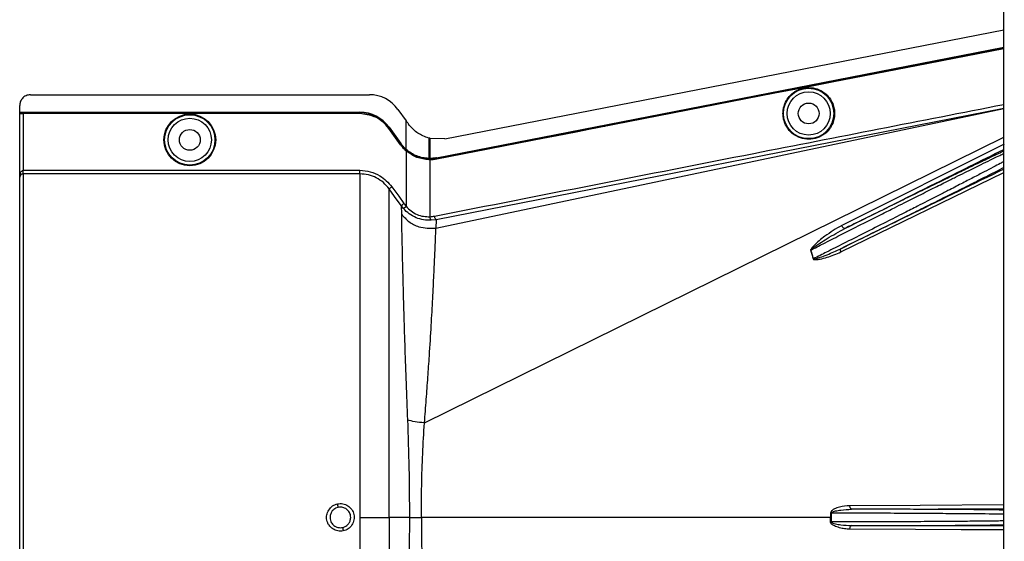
# Model space of a CAD drawing. Header units: inches. Extents: x -3977 to 448, y -4288 to 2176.
# Tile 24 of 206: x -3977 to -3840, y -2441 to -2368. Entities that reach past the tile are written whole.
import ezdxf

# ---------------------------------------------------------------- set-up
doc = ezdxf.new("R2010")
doc.units = ezdxf.units.IN
doc.header["$MEASUREMENT"] = 0

msp = doc.modelspace()

# ---------------------------------------------------------------- linework, layer by layer
at = {"color": 7, "linetype": 'Continuous', "lineweight": 25}
msp.add_line((-3840.214, -2507.619), (-3840.214, -2222.619), dxfattribs=at)
at = {"color": 2, "linetype": 'Continuous', "lineweight": 25}
for p, q in [((-3918.156, -2384.853), (-3840.214, -2369.686)), ((-3864.119, -2376.973), (-3864.127, -2376.93)), ((-3975.915, -2378.73), (-3928.647, -2378.73)), ((-3872.107, -2378.528), (-3872.116, -2378.485)), ((-3977.415, -2381.17), (-3977.415, -2380.23)), ((-3977.415, -2381.17), (-3929.977, -2381.17)), ((-3977.415, -2381.2), (-3977.415, -2381.17)), ((-3977.415, -2381.2), (-3929.977, -2381.2)), ((-3977.415, -2381.32), (-3977.415, -2381.2)), ((-3977.415, -2381.32), (-3929.977, -2381.32)), ((-3977.415, -2381.32), (-3977.415, -2381.355)), ((-3977.415, -2390.211), (-3977.415, -2381.355)), ((-3976.915, -2381.363), (-3976.915, -2389.261)), ((-3929.977, -2381.363), (-3976.915, -2381.363)), ((-3929.977, -2381.2), (-3929.977, -2381.17)), ((-3929.977, -2381.32), (-3929.977, -2381.363)), ((-3924.677, -2380.764), (-3923.538, -2382.347)), ((-3919.386, -2397.321), (-3840.214, -2380.666)), ((-3840.214, -2380.625), (-3919.335, -2396.137)), ((-3923.538, -2386.35), (-3923.538, -2382.347)), ((-3925.954, -2383.425), (-3925.918, -2383.4)), ((-3924.313, -2385.706), (-3925.954, -2383.425)), ((-3925.918, -2383.25), (-3925.943, -2383.268)), ((-3925.943, -2383.268), (-3924.302, -2385.549)), ((-3925.918, -2383.25), (-3924.277, -2385.531)), ((-3925.918, -2383.4), (-3924.277, -2385.681)), ((-3924.313, -2385.706), (-3924.277, -2385.681)), ((-3924.302, -2385.549), (-3924.277, -2385.531)), ((-3920.98, -2424.438), (-3840.214, -2384.657)), ((-3920.375, -2384.761), (-3920.375, -2385.173)), ((-3920.375, -2385.173), (-3920.375, -2387.602)), ((-3920.216, -2384.801), (-3920.216, -2385.143)), ((-3920.196, -2384.806), (-3920.216, -2384.801)), ((-3920.216, -2385.143), (-3920.216, -2387.603)), ((-3918.156, -2384.853), (-3920.196, -2384.806)), ((-3840.145, -2385.638), (-3862.811, -2396.931)), ((-3923.567, -2386.532), (-3923.538, -2386.5)), ((-3923.538, -2386.35), (-3923.559, -2386.373)), ((-3923.538, -2386.391), (-3923.538, -2386.5)), ((-3923.538, -2386.5), (-3922.054, -2387.363)), ((-3923.538, -2386.558), (-3923.538, -2394.262)), ((-3920.376, -2387.796), (-3920.374, -2387.752)), ((-3920.375, -2387.632), (-3920.216, -2387.634)), ((-3920.374, -2387.752), (-3920.374, -2387.632)), ((-3920.216, -2387.797), (-3920.216, -2395.725)), ((-3919.284, -2387.511), (-3919.278, -2387.542)), ((-3919.276, -2387.705), (-3919.284, -2387.661)), ((-3976.915, -2389.76), (-3976.915, -2389.261)), ((-3976.915, -2389.261), (-3929.977, -2389.261)), ((-3929.977, -2389.76), (-3976.915, -2389.76)), ((-3976.915, -2389.76), (-3976.915, -2485.477)), ((-3862.942, -2400.636), (-3840.214, -2389.546)), ((-3977.415, -2484.978), (-3977.415, -2390.211)), ((-3924.239, -2394.185), (-3924.197, -2395.356)), ((-3923.911, -2394.594), (-3924.239, -2394.185)), ((-3923.911, -2394.594), (-3923.538, -2394.262)), ((-3919.335, -2396.137), (-3920.044, -2396.223)), ((-3919.335, -2396.137), (-3919.386, -2397.321)), ((-3866.743, -2401.575), (-3867.107, -2400.37)), ((-3929.977, -2437.619), (-3925.918, -2437.619)), ((-3923.081, -2437.619), (-3925.918, -2437.619)), ((-3923.081, -2437.619), (-3921.413, -2437.619)), ((-3864.356, -2437.619), (-3921.413, -2437.619)), ((-3864.356, -2437.619), (-3864.237, -2437.619)), ((-3864.238, -2436.988), (-3859.414, -2436.983)), ((-3859.414, -2438.255), (-3864.238, -2438.25))]:
    msp.add_line(p, q, dxfattribs=at)
at = {"color": 2, "linetype": 'Continuous', "lineweight": 25, "flags": 128}
for points in [[(-3919.284, -2387.511), (-3874.975, -2378.891), (-3840.214, -2372.124)], [(-3919.278, -2387.542), (-3874.985, -2378.924), (-3840.214, -2372.155)], [(-3864.127, -2376.93), (-3850.719, -2374.319), (-3840.214, -2372.274)], [(-3840.214, -2372.319), (-3853.584, -2374.922), (-3864.119, -2376.973)], [(-3872.116, -2378.485), (-3867.642, -2377.614), (-3864.127, -2376.93)], [(-3864.119, -2376.973), (-3868.592, -2377.844), (-3872.107, -2378.528)], [(-3919.284, -2387.661), (-3912.571, -2386.356), (-3906.971, -2385.266), (-3902.484, -2384.394), (-3899.849, -2383.881), (-3897.84, -2383.49), (-3896.457, -2383.221), (-3895.83, -2383.099), (-3895.729, -2383.08), (-3895.707, -2383.075), (-3895.702, -2383.074), (-3895.701, -2383.074), (-3895.701, -2383.074), (-3895.701, -2383.074), (-3895.701, -2383.074), (-3895.701, -2383.074), (-3895.701, -2383.074), (-3895.701, -2383.074), (-3895.701, -2383.074), (-3895.701, -2383.074), (-3895.7, -2383.074), (-3872.116, -2378.485)], [(-3872.107, -2378.528), (-3898.522, -2383.668), (-3919.276, -2387.705)], [(-3920.216, -2387.603), (-3920.216, -2387.621), (-3920.216, -2387.634)], [(-3924.239, -2394.185), (-3925.167, -2392.892), (-3925.918, -2391.845)], [(-3925.512, -2391.554), (-3924.572, -2392.864), (-3923.833, -2393.893)], [(-3862.363, -2397.367), (-3862.41, -2397.376), (-3862.465, -2397.363), (-3862.525, -2397.329), (-3862.589, -2397.276), (-3862.652, -2397.206), (-3862.712, -2397.122), (-3862.766, -2397.029), (-3862.811, -2396.931)], [(-3862.934, -2400.176), (-3862.964, -2400.2), (-3862.986, -2400.236), (-3863, -2400.283), (-3863.005, -2400.341), (-3863.002, -2400.407), (-3862.99, -2400.48), (-3862.97, -2400.557), (-3862.942, -2400.636)], [(-3840.214, -2435.882), (-3851.872, -2435.937), (-3861.661, -2435.984)], [(-3861.422, -2436.484), (-3861.468, -2436.473), (-3861.513, -2436.444), (-3861.554, -2436.398), (-3861.59, -2436.336), (-3861.62, -2436.26), (-3861.642, -2436.174), (-3861.656, -2436.081), (-3861.661, -2435.984)], [(-3861.422, -2436.484), (-3849.377, -2436.426), (-3840.214, -2436.383)], [(-3864.238, -2436.988), (-3864.253, -2436.988), (-3864.269, -2436.988), (-3864.284, -2436.988), (-3864.299, -2436.988), (-3864.313, -2436.988), (-3864.328, -2436.988), (-3864.342, -2436.988), (-3864.356, -2436.988)], [(-3864.356, -2438.249), (-3864.342, -2438.249), (-3864.328, -2438.25), (-3864.313, -2438.25), (-3864.299, -2438.25), (-3864.284, -2438.25), (-3864.269, -2438.25), (-3864.253, -2438.25), (-3864.238, -2438.25)], [(-3861.661, -2439.254), (-3861.656, -2439.157), (-3861.642, -2439.063), (-3861.62, -2438.977), (-3861.59, -2438.902), (-3861.554, -2438.84), (-3861.513, -2438.793), (-3861.468, -2438.764), (-3861.422, -2438.754)], [(-3840.214, -2439.356), (-3846.152, -2439.328), (-3852.494, -2439.297), (-3861.661, -2439.254)], [(-3840.214, -2438.855), (-3851.958, -2438.799), (-3861.422, -2438.754)]]:
    msp.add_lwpolyline(points, dxfattribs=at)
at = {"color": 2, "linetype": 'Continuous', "lineweight": 25}
for centre, radius in [((-3867.414, -2381.339), 3.509), ((-3867.414, -2381.339), 3.012), ((-3867.414, -2381.339), 1.45), ((-3953.696, -2385.02), 3.605), ((-3953.696, -2385.02), 3.509), ((-3953.696, -2385.02), 3.012), ((-3953.696, -2385.02), 1.45)]:
    msp.add_circle(centre, radius, dxfattribs=at)
for centre, radius, start, end in [((-3928.647, -2383.62), 4.89, 35.73216, 90), ((-3929.977, -2386.17), 5, 35.73216, 90), ((-3929.977, -2386.17), 4.969, 35.73216, 90), ((-3919.622, -2395.798), 0.599, 172.9578, 225.17479), ((-3866.032, -2403.029), 2.868, 112.02204, 112.7694), ((-3865.622, -2405.365), 3.952, 106.4795, 107.15605), ((-3958.678, -2441.306), 26.168, 11.21699, 12.30669), ((-3906.731, -2433.932), 26.17, 191.2161, 192.30574)]:
    msp.add_arc(centre, radius, start, end, dxfattribs=at)
msp.add_ellipse((-3921.766, -2387.648), major_axis=(4.773, -0.033), ratio=0.0122176, start_param=1.2402323, end_param=1.2750713, dxfattribs=at)
for points, knots in [([(-3975.915, -2378.73), (-3976.128, -2378.756), (-3976.57, -2378.811), (-3977.073, -2379.217), (-3977.366, -2379.722), (-3977.399, -2380.065), (-3977.415, -2380.23)], [0, 0, 0, 0, 0.2702426, 0.562405, 0.7897212, 1, 1, 1, 1]), ([(-3870.998, -2381.339), (-3870.986, -2381.121), (-3870.961, -2380.646), (-3870.73, -2379.898), (-3870.283, -2379.112), (-3869.553, -2378.387), (-3868.558, -2377.862), (-3867.393, -2377.669), (-3866.229, -2377.862), (-3865.233, -2378.387), (-3864.504, -2379.112), (-3864.056, -2379.898), (-3863.826, -2380.646), (-3863.8, -2381.121), (-3863.789, -2381.339)], [0, 0, 0, 0, 0.0563094, 0.122835, 0.200993, 0.2913236, 0.3924071, 0.5, 0.6075929, 0.7086764, 0.799007, 0.877165, 0.9436906, 1, 1, 1, 1]), ([(-3919.579, -2395.645), (-3904.739, -2392.728), (-3878.286, -2387.527), (-3851.829, -2382.355), (-3840.214, -2380.084)], [0, 0, 0, 0, 0.56100047, 1, 1, 1, 1]), ([(-3977.415, -2381.355), (-3977.406, -2381.356), (-3977.388, -2381.358), (-3977.253, -2381.361), (-3977.085, -2381.363), (-3976.97, -2381.363), (-3976.915, -2381.363)], [0, 0, 0, 0, 0.27028, 0.5624538, 0.7897516, 1, 1, 1, 1]), ([(-3929.977, -2381.32), (-3929.541, -2381.354), (-3928.658, -2381.424), (-3927.169, -2382.042), (-3926.39, -2382.887), (-3925.918, -2383.4)], [0, 0, 0, 0, 0.27748629, 0.56199536, 1, 1, 1, 1]), ([(-3925.954, -2383.425), (-3926.234, -2383.094), (-3926.801, -2382.424), (-3928.161, -2381.584), (-3929.292, -2381.447), (-3929.977, -2381.363)], [0, 0, 0, 0, 0.2775345, 0.5620489, 1, 1, 1, 1]), ([(-3863.789, -2381.339), (-3863.8, -2381.557), (-3863.826, -2382.033), (-3864.056, -2382.78), (-3864.504, -2383.566), (-3865.233, -2384.291), (-3866.229, -2384.816), (-3867.393, -2385.009), (-3868.558, -2384.816), (-3869.553, -2384.291), (-3870.283, -2383.566), (-3870.73, -2382.78), (-3870.961, -2382.033), (-3870.986, -2381.557), (-3870.998, -2381.339)], [0, 0, 0, 0, 0.0563094, 0.122835, 0.200993, 0.2913236, 0.3924071, 0.5, 0.6075929, 0.7086764, 0.799007, 0.877165, 0.9436906, 1, 1, 1, 1]), ([(-3923.465, -2382.448), (-3923.479, -2382.43), (-3923.503, -2382.396), (-3923.528, -2382.362), (-3923.538, -2382.347)], [0, 0, 0, 0, 0.56, 1, 1, 1, 1]), ([(-3923.465, -2382.448), (-3923.417, -2382.516), (-3923.331, -2382.635), (-3923.245, -2382.755), (-3923.207, -2382.808)], [0, 0, 0, 0, 0.5599992, 1, 1, 1, 1]), ([(-3920.374, -2384.761), (-3920.651, -2384.672), (-3921.42, -2384.424), (-3922.432, -2383.758), (-3922.989, -2383.075), (-3923.207, -2382.808)], [0, 0, 0, 0, 0.2548715, 0.7080318, 1, 1, 1, 1]), ([(-3923.567, -2386.532), (-3923.719, -2386.389), (-3923.989, -2386.134), (-3924.214, -2385.837), (-3924.313, -2385.706)], [0, 0, 0, 0, 0.559821, 1, 1, 1, 1]), ([(-3924.302, -2385.549), (-3924.175, -2385.714), (-3923.949, -2386.008), (-3923.678, -2386.261), (-3923.559, -2386.373)], [0, 0, 0, 0, 0.5599982, 1, 1, 1, 1]), ([(-3923.538, -2386.35), (-3923.688, -2386.208), (-3923.957, -2385.954), (-3924.179, -2385.66), (-3924.277, -2385.531)], [0, 0, 0, 0, 0.5600007, 1, 1, 1, 1]), ([(-3924.277, -2385.681), (-3924.152, -2385.845), (-3923.927, -2386.138), (-3923.657, -2386.389), (-3923.538, -2386.5)], [0, 0, 0, 0, 0.5598194, 1, 1, 1, 1]), ([(-3920.352, -2384.767), (-3920.356, -2384.766), (-3920.364, -2384.764), (-3920.371, -2384.762), (-3920.374, -2384.761)], [0, 0, 0, 0, 0.56, 1, 1, 1, 1]), ([(-3920.216, -2384.801), (-3920.242, -2384.794), (-3920.287, -2384.783), (-3920.332, -2384.772), (-3920.352, -2384.767)], [0, 0, 0, 0, 0.5599961, 1, 1, 1, 1]), ([(-3923.567, -2386.532), (-3923.562, -2386.537), (-3923.552, -2386.546), (-3923.543, -2386.554), (-3923.538, -2386.558)], [0, 0, 0, 0, 0.56, 1, 1, 1, 1]), ([(-3923.559, -2386.373), (-3923.555, -2386.376), (-3923.548, -2386.382), (-3923.541, -2386.388), (-3923.538, -2386.391)], [0, 0, 0, 0, 0.56, 1, 1, 1, 1]), ([(-3920.374, -2387.602), (-3920.656, -2387.58), (-3921.22, -2387.536), (-3922.055, -2387.279), (-3922.85, -2386.899), (-3923.309, -2386.533), (-3923.538, -2386.35)], [0, 0, 0, 0, 0.2500257, 0.5001914, 0.7501772, 1, 1, 1, 1]), ([(-3923.538, -2386.391), (-3923.053, -2386.739), (-3922.086, -2387.434), (-3920.944, -2387.567), (-3920.375, -2387.632)], [0, 0, 0, 0, 0.5013928, 1, 1, 1, 1]), ([(-3920.376, -2387.796), (-3920.947, -2387.729), (-3922.09, -2387.596), (-3923.056, -2386.904), (-3923.538, -2386.558)], [0, 0, 0, 0, 0.4999469, 1, 1, 1, 1]), ([(-3867.107, -2400.37), (-3866.536, -2400.077), (-3865.214, -2399.401), (-3862.879, -2398.215), (-3860.102, -2396.818), (-3857.554, -2395.533), (-3855.548, -2394.524), (-3854.05, -2393.769), (-3852.314, -2392.899), (-3850.363, -2391.923), (-3848.47, -2390.976), (-3846.921, -2390.207), (-3845.641, -2389.573), (-3843.778, -2388.653), (-3842.074, -2387.813), (-3840.78, -2387.188), (-3840.379, -2387), (-3840.214, -2386.923)], [0, 0, 0, 0, 0.0557971, 0.1290266, 0.2196819, 0.3120848, 0.3631435, 0.4059713, 0.4530245, 0.5290433, 0.5979208, 0.6491742, 0.6988049, 0.7468443, 0.8814757, 0.9510725, 1, 1, 1, 1]), ([(-3862.363, -2397.367), (-3858.132, -2395.261), (-3850.75, -2391.588), (-3843.366, -2387.913), (-3840.214, -2386.345)], [0, 0, 0, 0, 0.57316954, 1, 1, 1, 1]), ([(-3840.214, -2386.592), (-3840.358, -2386.658), (-3840.564, -2386.754), (-3840.843, -2386.885), (-3840.968, -2386.944), (-3841.023, -2386.97), (-3841.063, -2386.989), (-3841.173, -2387.04), (-3841.569, -2387.228), (-3842.283, -2387.567), (-3843.231, -2388.021), (-3844.139, -2388.457), (-3845.02, -2388.882), (-3845.964, -2389.338), (-3846.968, -2389.825), (-3848.41, -2390.525), (-3850.221, -2391.406), (-3852.494, -2392.516), (-3854.902, -2393.695), (-3857.534, -2394.987), (-3860.077, -2396.239), (-3861.669, -2397.024), (-3862.363, -2397.367)], [0, 0, 0, 0, 0.0441158, 0.0631494, 0.0706998, 0.0749225, 0.0762757, 0.0802267, 0.1010313, 0.1668896, 0.225724, 0.270379, 0.3151425, 0.3605531, 0.4066245, 0.4529883, 0.5500771, 0.6312025, 0.7209691, 0.8241315, 0.9232766, 1, 1, 1, 1]), ([(-3920.216, -2387.797), (-3920.246, -2387.797), (-3920.299, -2387.797), (-3920.352, -2387.796), (-3920.376, -2387.796)], [0, 0, 0, 0, 0.5600001, 1, 1, 1, 1]), ([(-3920.375, -2387.632), (-3920.375, -2387.627), (-3920.375, -2387.616), (-3920.375, -2387.606), (-3920.374, -2387.602)], [0, 0, 0, 0, 0.56, 1, 1, 1, 1]), ([(-3920.374, -2387.752), (-3920.17, -2387.751), (-3919.804, -2387.749), (-3919.443, -2387.688), (-3919.284, -2387.661)], [0, 0, 0, 0, 0.5600766, 1, 1, 1, 1]), ([(-3919.284, -2387.511), (-3919.457, -2387.54), (-3919.766, -2387.592), (-3920.079, -2387.6), (-3920.216, -2387.603)], [0, 0, 0, 0, 0.5598333, 1, 1, 1, 1]), ([(-3920.216, -2387.634), (-3920.04, -2387.629), (-3919.725, -2387.619), (-3919.415, -2387.565), (-3919.278, -2387.542)], [0, 0, 0, 0, 0.5600547, 1, 1, 1, 1]), ([(-3919.276, -2387.705), (-3919.451, -2387.734), (-3919.762, -2387.786), (-3920.078, -2387.794), (-3920.216, -2387.797)], [0, 0, 0, 0, 0.5599609, 1, 1, 1, 1]), ([(-3840.214, -2388.051), (-3840.374, -2388.137), (-3840.756, -2388.343), (-3841.678, -2388.828), (-3842.925, -2389.48), (-3844.425, -2390.255), (-3846.125, -2391.13), (-3847.79, -2391.986), (-3849.395, -2392.805), (-3850.817, -2393.53), (-3852.4, -2394.335), (-3854.297, -2395.306), (-3856.785, -2396.564), (-3859.617, -2397.991), (-3862.399, -2399.389), (-3864.762, -2400.578), (-3866.133, -2401.268), (-3866.743, -2401.575)], [0, 0, 0, 0, 0.0482365, 0.1152897, 0.1842348, 0.2563186, 0.3260132, 0.3959118, 0.4455931, 0.4977478, 0.5420368, 0.603285, 0.6817737, 0.776956, 0.8661493, 0.9404978, 1, 1, 1, 1]), ([(-3977.415, -2390.211), (-3977.401, -2390.021), (-3977.383, -2389.768), (-3977.248, -2389.49), (-3977.149, -2389.363), (-3977.051, -2389.293), (-3976.972, -2389.265), (-3976.934, -2389.263), (-3976.915, -2389.261)], [0, 0, 0, 0, 0.4992923, 0.6664726, 0.8017544, 0.9097508, 0.956348, 1, 1, 1, 1]), ([(-3976.915, -2389.76), (-3976.936, -2389.761), (-3976.979, -2389.762), (-3977.071, -2389.778), (-3977.211, -2389.832), (-3977.382, -2389.987), (-3977.402, -2390.122), (-3977.415, -2390.211)], [0, 0, 0, 0, 0.0483457, 0.102766, 0.2380798, 0.4991701, 1, 1, 1, 1]), ([(-3929.977, -2389.261), (-3929.491, -2389.3), (-3928.521, -2389.378), (-3926.884, -2390.062), (-3926.032, -2390.989), (-3925.512, -2391.554)], [0, 0, 0, 0, 0.2811331, 0.5612645, 1, 1, 1, 1]), ([(-3925.918, -2391.845), (-3926.17, -2391.541), (-3926.674, -2390.93), (-3927.675, -2390.277), (-3928.791, -2389.842), (-3929.581, -2389.788), (-3929.977, -2389.761)], [0, 0, 0, 0, 0.2495121, 0.4997211, 0.7495793, 1, 1, 1, 1]), ([(-3862.934, -2400.176), (-3861.96, -2399.698), (-3859.872, -2398.672), (-3856.759, -2397.137), (-3853.762, -2395.655), (-3850.752, -2394.162), (-3847.807, -2392.696), (-3845.289, -2391.436), (-3843.167, -2390.369), (-3841.443, -2389.496), (-3840.546, -2389.035), (-3840.135, -2388.824)], [0, 0, 0, 0, 0.1075139, 0.2303747, 0.3399795, 0.4407806, 0.5761129, 0.698189, 0.7797257, 0.8989882, 1, 1, 1, 1]), ([(-3840.214, -2389.102), (-3844.445, -2391.164), (-3852.02, -2394.856), (-3859.591, -2398.547), (-3862.934, -2400.176)], [0, 0, 0, 0, 0.55846898, 1, 1, 1, 1]), ([(-3977.408, -2390.049), (-3977.41, -2390.08), (-3977.413, -2390.141), (-3977.414, -2390.188), (-3977.415, -2390.211)], [0, 0, 0, 0, 0.5230707, 1, 1, 1, 1]), ([(-3925.918, -2391.845), (-3925.911, -2391.84), (-3925.896, -2391.829), (-3925.801, -2391.761), (-3925.666, -2391.664), (-3925.562, -2391.59), (-3925.512, -2391.554)], [0, 0, 0, 0, 0.2405938, 0.5, 0.7594062, 1, 1, 1, 1]), ([(-3925.918, -2437.619), (-3925.918, -2435.696), (-3925.918, -2431.862), (-3925.918, -2426.196), (-3925.918, -2420.715), (-3925.918, -2415.498), (-3925.918, -2410.628), (-3925.918, -2406.184), (-3925.918, -2402.231), (-3925.918, -2398.837), (-3925.918, -2396.045), (-3925.918, -2393.923), (-3925.918, -2392.433), (-3925.918, -2392.042), (-3925.918, -2391.845)], [0, 0, 0, 0, 0.0835007, 0.1665231, 0.2500651, 0.3332635, 0.4163653, 0.4999954, 0.5830081, 0.6662479, 0.7498193, 0.8329143, 0.916285, 1, 1, 1, 1]), ([(-3924.239, -2394.185), (-3924.232, -2394.179), (-3924.217, -2394.168), (-3924.122, -2394.1), (-3923.987, -2394.003), (-3923.883, -2393.929), (-3923.833, -2393.893)], [0, 0, 0, 0, 0.240618, 0.5, 0.759382, 1, 1, 1, 1]), ([(-3923.833, -2393.893), (-3923.781, -2393.964), (-3923.687, -2394.091), (-3923.584, -2394.21), (-3923.538, -2394.262)], [0, 0, 0, 0, 0.5599594, 1, 1, 1, 1]), ([(-3924.197, -2395.356), (-3924.192, -2395.853), (-3924.182, -2396.843), (-3924.13, -2399.189), (-3924.061, -2402.102), (-3923.97, -2405.594), (-3923.858, -2409.603), (-3923.719, -2414.059), (-3923.552, -2418.881), (-3923.414, -2422.317), (-3923.344, -2424.039)], [0, 0, 0, 0, 0.1257187, 0.2502879, 0.3753933, 0.5005251, 0.6250881, 0.7505683, 0.8750215, 1, 1, 1, 1]), ([(-3924.197, -2395.356), (-3923.866, -2395.726), (-3923.193, -2396.481), (-3921.533, -2397.344), (-3920.195, -2397.33), (-3919.386, -2397.321)], [0, 0, 0, 0, 0.2761786, 0.5629357, 1, 1, 1, 1]), ([(-3920.044, -2396.223), (-3920.398, -2396.219), (-3921.105, -2396.211), (-3922.153, -2395.893), (-3923.127, -2395.37), (-3923.65, -2394.852), (-3923.911, -2394.594)], [0, 0, 0, 0, 0.2495808, 0.4989767, 0.7495561, 1, 1, 1, 1]), ([(-3923.538, -2394.262), (-3923.315, -2394.495), (-3922.87, -2394.958), (-3922.031, -2395.43), (-3921.126, -2395.716), (-3920.52, -2395.722), (-3920.216, -2395.725)], [0, 0, 0, 0, 0.25263713, 0.50354358, 0.75190953, 1, 1, 1, 1]), ([(-3920.216, -2395.725), (-3920.097, -2395.716), (-3919.883, -2395.701), (-3919.672, -2395.662), (-3919.579, -2395.645)], [0, 0, 0, 0, 0.5599329, 1, 1, 1, 1]), ([(-3919.335, -2396.137), (-3919.359, -2396.127), (-3919.409, -2396.108), (-3919.485, -2395.975), (-3919.544, -2395.811), (-3919.567, -2395.699), (-3919.579, -2395.645)], [0, 0, 0, 0, 0.2704256, 0.5623869, 0.7895723, 1, 1, 1, 1]), ([(-3920.98, -2424.438), (-3920.895, -2423.348), (-3920.726, -2421.18), (-3920.496, -2418.063), (-3920.258, -2414.575), (-3920.03, -2410.843), (-3919.822, -2407.052), (-3919.655, -2403.74), (-3919.526, -2400.97), (-3919.426, -2398.736), (-3919.4, -2397.794), (-3919.386, -2397.321)], [0, 0, 0, 0, 0.08440502, 0.16768297, 0.25082547, 0.37621147, 0.50059332, 0.62555508, 0.75046755, 0.8747621, 1, 1, 1, 1]), ([(-3862.811, -2396.931), (-3863.602, -2397.414), (-3864.967, -2398.247), (-3866.356, -2399.379), (-3866.982, -2400.052), (-3867.112, -2400.264), (-3867.141, -2400.342), (-3867.145, -2400.37), (-3867.143, -2400.38), (-3867.142, -2400.384)], [0, 0, 0, 0, 0.5029861, 0.8674561, 0.9562554, 0.986531, 0.994753, 0.9981691, 1, 1, 1, 1]), ([(-3867.107, -2400.37), (-3867.108, -2400.367), (-3867.109, -2400.363), (-3867.108, -2400.354), (-3867.103, -2400.336), (-3867.044, -2400.252), (-3866.911, -2400.152), (-3866.691, -2399.981), (-3866.346, -2399.741), (-3865.719, -2399.322), (-3864.395, -2398.474), (-3863.198, -2397.822), (-3862.363, -2397.367)], [0, 0, 0, 0, 0.0010741, 0.0021709, 0.0045573, 0.0104098, 0.0556879, 0.0929528, 0.1604429, 0.2818086, 0.4986546, 1, 1, 1, 1]), ([(-3867.142, -2400.384), (-3867.069, -2400.606), (-3866.94, -2401.004), (-3866.834, -2401.41), (-3866.788, -2401.588)], [0, 0, 0, 0, 0.5599586, 1, 1, 1, 1]), ([(-3866.788, -2401.588), (-3866.778, -2401.61), (-3866.76, -2401.653), (-3866.677, -2401.695), (-3866.529, -2401.71), (-3866.231, -2401.702), (-3865.65, -2401.599), (-3864.506, -2401.307), (-3863.567, -2400.904), (-3862.942, -2400.636)], [0, 0, 0, 0, 0.0152758, 0.0305323, 0.0634754, 0.1262277, 0.2512207, 0.5011926, 1, 1, 1, 1]), ([(-3866.743, -2401.575), (-3866.742, -2401.577), (-3866.741, -2401.583), (-3866.737, -2401.591), (-3866.73, -2401.597), (-3866.712, -2401.607), (-3866.651, -2401.612), (-3866.516, -2401.59), (-3866.231, -2401.518), (-3865.663, -2401.331), (-3864.532, -2400.911), (-3863.573, -2400.47), (-3862.935, -2400.177)], [0, 0, 0, 0, 0.0020234, 0.0039613, 0.0059873, 0.008217, 0.0197297, 0.050125, 0.1118242, 0.2383477, 0.493618, 1, 1, 1, 1]), ([(-3923.344, -2424.039), (-3923.266, -2426.27), (-3923.11, -2430.732), (-3923.091, -2435.324), (-3923.081, -2437.619)], [0, 0, 0, 0, 0.50013231, 1, 1, 1, 1]), ([(-3921.413, -2437.619), (-3921.404, -2436.131), (-3921.385, -2433.155), (-3921.243, -2428.731), (-3921.068, -2425.871), (-3920.98, -2424.438)], [0, 0, 0, 0, 0.3326232, 0.6656434, 1, 1, 1, 1]), ([(-3932.3, -2439.509), (-3932.424, -2439.528), (-3932.674, -2439.566), (-3933.177, -2439.505), (-3933.766, -2439.259), (-3934.23, -2438.818), (-3934.482, -2438.385), (-3934.601, -2438.025), (-3934.637, -2437.65), (-3934.589, -2437.153), (-3934.339, -2436.559), (-3933.906, -2436.087), (-3933.469, -2435.828), (-3933.231, -2435.762), (-3933.111, -2435.729)], [0, 0, 0, 0, 0.0624093, 0.1260247, 0.2505512, 0.3749718, 0.4381731, 0.5000325, 0.5626603, 0.6249545, 0.7484603, 0.8770445, 0.9382648, 1, 1, 1, 1]), ([(-3933.01, -2436.216), (-3933.134, -2436.253), (-3933.344, -2436.317), (-3933.618, -2436.496), (-3933.866, -2436.738), (-3934.095, -2437.117), (-3934.13, -2437.443), (-3934.148, -2437.619)], [0, 0, 0, 0, 0.1983237, 0.3364496, 0.5006588, 0.7301678, 1, 1, 1, 1]), ([(-3933.111, -2435.729), (-3932.858, -2435.704), (-3932.352, -2435.654), (-3931.629, -2435.957), (-3931.081, -2436.495), (-3930.774, -2437.204), (-3930.767, -2437.975), (-3931.045, -2438.69), (-3931.579, -2439.26), (-3932.059, -2439.426), (-3932.3, -2439.509)], [0, 0, 0, 0, 0.12513, 0.2501727, 0.3756048, 0.5001848, 0.6250973, 0.7500797, 0.8745612, 1, 1, 1, 1]), ([(-3931.262, -2437.619), (-3931.273, -2437.489), (-3931.292, -2437.245), (-3931.461, -2436.848), (-3931.737, -2436.521), (-3932.075, -2436.316), (-3932.375, -2436.212), (-3932.683, -2436.168), (-3932.9, -2436.2), (-3933.01, -2436.216)], [0, 0, 0, 0, 0.15143916, 0.28499962, 0.49952113, 0.64010338, 0.74464676, 0.87001835, 1, 1, 1, 1]), ([(-3861.661, -2435.984), (-3862.152, -2436.023), (-3862.89, -2436.082), (-3863.726, -2436.371), (-3864.106, -2436.6), (-3864.31, -2436.779), (-3864.341, -2436.919), (-3864.356, -2436.988)], [0, 0, 0, 0, 0.4983599, 0.7494053, 0.8749278, 0.9384803, 1, 1, 1, 1]), ([(-3864.238, -2436.988), (-3864.237, -2436.979), (-3864.235, -2436.96), (-3864.213, -2436.924), (-3864.049, -2436.791), (-3863.599, -2436.697), (-3862.696, -2436.526), (-3861.931, -2436.501), (-3861.422, -2436.484)], [0, 0, 0, 0, 0.0089156, 0.0183587, 0.040761, 0.2203798, 0.4805661, 1, 1, 1, 1]), ([(-3840.214, -2436.6), (-3840.358, -2436.596), (-3840.581, -2436.591), (-3840.902, -2436.585), (-3841.061, -2436.582), (-3841.125, -2436.581), (-3841.157, -2436.58), (-3841.302, -2436.578), (-3841.583, -2436.573), (-3842.024, -2436.567), (-3842.495, -2436.56), (-3843.021, -2436.554), (-3843.725, -2436.546), (-3844.679, -2436.537), (-3845.826, -2436.527), (-3847.014, -2436.519), (-3848.426, -2436.51), (-3850.023, -2436.502), (-3851.89, -2436.495), (-3853.557, -2436.49), (-3855.39, -2436.486), (-3857.333, -2436.483), (-3859.434, -2436.482), (-3860.802, -2436.483), (-3861.422, -2436.484)], [0, 0, 0, 0, 0.04734131, 0.07360665, 0.08348504, 0.0876104, 0.08946962, 0.09119321, 0.12315991, 0.15512017, 0.18707511, 0.21902506, 0.25582843, 0.31380284, 0.37826105, 0.4321513, 0.48446259, 0.57052711, 0.63698851, 0.71223897, 0.76632223, 0.84735462, 0.93083918, 1, 1, 1, 1]), ([(-3934.148, -2437.619), (-3934.138, -2437.748), (-3934.119, -2437.992), (-3933.95, -2438.389), (-3933.675, -2438.716), (-3933.336, -2438.922), (-3933.037, -2439.026), (-3932.728, -2439.07), (-3932.512, -2439.038), (-3932.401, -2439.022)], [0, 0, 0, 0, 0.1513707, 0.2848656, 0.4992611, 0.6397711, 0.7442765, 0.8697489, 1, 1, 1, 1]), ([(-3932.401, -2439.022), (-3932.277, -2438.984), (-3932.067, -2438.921), (-3931.793, -2438.742), (-3931.545, -2438.5), (-3931.316, -2438.121), (-3931.281, -2437.795), (-3931.262, -2437.619)], [0, 0, 0, 0, 0.1982573, 0.3363448, 0.5005148, 0.7300981, 1, 1, 1, 1]), ([(-3925.918, -2437.619), (-3925.918, -2439.378), (-3925.918, -2442.97), (-3925.918, -2448.384), (-3925.918, -2453.825), (-3925.918, -2459.155), (-3925.918, -2464.23), (-3925.918, -2468.906), (-3925.918, -2473.053), (-3925.918, -2476.568), (-3925.918, -2479.385), (-3925.918, -2481.456), (-3925.918, -2482.85), (-3925.918, -2483.214), (-3925.918, -2483.392)], [0, 0, 0, 0, 0.0764204, 0.1560238, 0.2384089, 0.3230616, 0.4093667, 0.4966296, 0.584108, 0.6710485, 0.7567251, 0.840474, 0.9217211, 1, 1, 1, 1]), ([(-3923.081, -2437.619), (-3923.091, -2439.914), (-3923.11, -2444.506), (-3923.266, -2448.967), (-3923.344, -2451.199)], [0, 0, 0, 0, 0.4998677, 1, 1, 1, 1]), ([(-3921.413, -2437.619), (-3921.404, -2439.106), (-3921.385, -2442.083), (-3921.243, -2446.507), (-3921.068, -2449.367), (-3920.98, -2450.799)], [0, 0, 0, 0, 0.3326232, 0.6656434, 1, 1, 1, 1]), ([(-3864.356, -2436.988), (-3864.356, -2437.106), (-3864.356, -2437.316), (-3864.356, -2437.526), (-3864.356, -2437.619)], [0, 0, 0, 0, 0.56, 1, 1, 1, 1]), ([(-3864.356, -2438.249), (-3864.356, -2438.132), (-3864.356, -2437.922), (-3864.356, -2437.711), (-3864.356, -2437.619)], [0, 0, 0, 0, 0.5599984, 1, 1, 1, 1]), ([(-3864.237, -2437.619), (-3864.237, -2437.501), (-3864.237, -2437.291), (-3864.238, -2437.08), (-3864.238, -2436.988)], [0, 0, 0, 0, 0.56, 1, 1, 1, 1]), ([(-3864.238, -2438.25), (-3864.238, -2438.132), (-3864.237, -2437.922), (-3864.237, -2437.711), (-3864.237, -2437.619)], [0, 0, 0, 0, 0.56, 1, 1, 1, 1]), ([(-3859.414, -2436.983), (-3858.105, -2436.99), (-3855.487, -2437.005), (-3851.711, -2437.027), (-3848.232, -2437.05), (-3845.176, -2437.072), (-3842.697, -2437.095), (-3840.984, -2437.114), (-3840.429, -2437.126), (-3840.214, -2437.131)], [0, 0, 0, 0, 0.1507216, 0.3014433, 0.4521649, 0.6028865, 0.7536082, 0.9043298, 1, 1, 1, 1]), ([(-3861.661, -2439.254), (-3861.907, -2439.243), (-3862.399, -2439.222), (-3863.014, -2439.091), (-3863.49, -2438.944), (-3863.838, -2438.798), (-3864.095, -2438.65), (-3864.255, -2438.498), (-3864.338, -2438.386), (-3864.35, -2438.294), (-3864.356, -2438.249)], [0, 0, 0, 0, 0.24942577, 0.49814651, 0.63131575, 0.74845402, 0.87381239, 0.91911672, 0.9603769, 1, 1, 1, 1]), ([(-3864.238, -2438.25), (-3864.237, -2438.259), (-3864.235, -2438.278), (-3864.213, -2438.314), (-3864.145, -2438.371), (-3863.962, -2438.448), (-3863.553, -2438.561), (-3862.69, -2438.704), (-3861.929, -2438.734), (-3861.422, -2438.754)], [0, 0, 0, 0, 0.0089627, 0.0184522, 0.040975, 0.0975574, 0.2215224, 0.4810232, 1, 1, 1, 1]), ([(-3861.422, -2438.754), (-3861.153, -2438.754), (-3860.613, -2438.755), (-3859.794, -2438.755), (-3858.964, -2438.755), (-3857.653, -2438.754), (-3856.381, -2438.753), (-3855.317, -2438.751), (-3854.963, -2438.751), (-3854.83, -2438.75), (-3854.768, -2438.75), (-3854.356, -2438.749), (-3853.58, -2438.748), (-3852.456, -2438.744), (-3851.486, -2438.741), (-3850.53, -2438.737), (-3849.46, -2438.733), (-3848.078, -2438.725), (-3846.521, -2438.716), (-3844.976, -2438.703), (-3843.628, -2438.691), (-3842.55, -2438.678), (-3841.738, -2438.667), (-3841.124, -2438.657), (-3840.608, -2438.648), (-3840.348, -2438.641), (-3840.214, -2438.638)], [0, 0, 0, 0, 0.03001564, 0.06042478, 0.09122742, 0.12242293, 0.2066014, 0.23349103, 0.24313092, 0.24699936, 0.24869571, 0.25023349, 0.29415132, 0.338059, 0.38195824, 0.41015286, 0.45473984, 0.51571396, 0.58938686, 0.66861484, 0.7459431, 0.81182414, 0.86807166, 0.91436501, 0.95584705, 1, 1, 1, 1]), ([(-3840.214, -2438.107), (-3840.429, -2438.111), (-3840.984, -2438.123), (-3842.697, -2438.143), (-3845.176, -2438.165), (-3848.232, -2438.188), (-3851.711, -2438.21), (-3855.487, -2438.233), (-3858.105, -2438.247), (-3859.414, -2438.255)], [0, 0, 0, 0, 0.0956702, 0.2463918, 0.3971135, 0.5478351, 0.6985567, 0.8492784, 1, 1, 1, 1])]:
    msp.add_open_spline(points, degree=3, knots=knots, dxfattribs=at)
for points in [[(-3929.977, -2389.76), (-3929.977, -2389.75), (-3929.977, -2389.728), (-3929.977, -2389.611), (-3929.977, -2389.45), (-3929.977, -2389.324), (-3929.977, -2389.261)], [(-3929.977, -2389.76), (-3929.977, -2389.958), (-3929.977, -2390.352), (-3929.977, -2391.893), (-3929.977, -2394.102), (-3929.977, -2397.012), (-3929.977, -2400.559), (-3929.977, -2404.693), (-3929.977, -2409.346), (-3929.977, -2414.445), (-3929.977, -2419.911), (-3929.977, -2425.656), (-3929.977, -2431.59), (-3929.977, -2435.609), (-3929.977, -2437.619)], [(-3929.977, -2437.619), (-3929.977, -2439.629), (-3929.977, -2443.648), (-3929.977, -2449.582), (-3929.977, -2455.327), (-3929.977, -2460.792), (-3929.977, -2465.892), (-3929.977, -2470.545), (-3929.977, -2474.678), (-3929.977, -2478.226), (-3929.977, -2481.136), (-3929.977, -2483.344), (-3929.977, -2484.885), (-3929.977, -2485.28), (-3929.977, -2485.477)]]:
    msp.add_open_spline(points, degree=3, dxfattribs=at)
at = {"color": 7, "linetype": 'Continuous', "lineweight": 25}
msp.add_open_spline([(-3920.98, -2424.438), (-3921.442, -2424.398), (-3922.365, -2424.319), (-3923.018, -2424.132), (-3923.344, -2424.039)], degree=3, knots=[0, 0, 0, 0, 0.49997816, 1, 1, 1, 1], dxfattribs=at)

doc.saveas('drawing.dxf')
